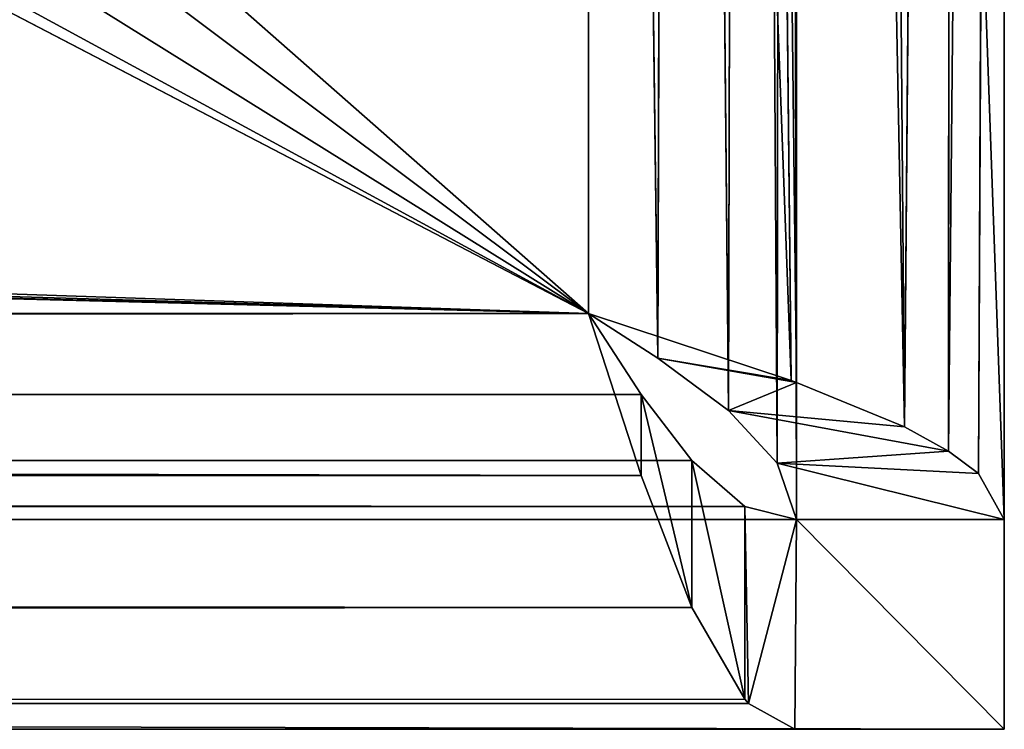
# Model space of a CAD drawing. Extents: x -60 to 60, y -3 to 0.
# Tile 235 of 256: x 20.026 to 20.5, y -3 to -2.659. Entities that reach past the tile are written whole.
import ezdxf

# ---------------------------------------------------------------- set-up
doc = ezdxf.new("R2010")
doc.units = 0
doc.header["$LTSCALE"] = 2.54
doc.layers.get('0').update_dxf_attribs({"linetype": 'CONTINUOUS'})

# ---------------------------------------------------------------- blocks, each defined once
blk = doc.blocks.new('LINEO-LED_STL')
at = {"color": 0}
for p, q in [((20.4, -2.899, 137.6), (20.4, -0.10071, 137.6)), ((20.4, -2.899, 137.6), (20.4, -0.10071, 137.6)), ((20.4, -0.101, 141.4), (20.4, -2.899, 141.4)), ((20.4, -0.101, 141.4), (20.4, -2.899, 141.4)), ((20.5, -0.10071, 137.6), (20.4732, -2.8662, 137.5)), ((20.5, -0.10071, 137.6), (20.4732, -2.8662, 137.5)), ((20.5, -0.10071, 137.6), (20.48761, -2.87692, 137.5307)), ((20.5, -0.10071, 137.6), (20.48761, -2.87692, 137.5307)), ((20.5, -0.10071, 137.6), (20.5, -2.899, 137.6)), ((20.5, -0.10071, 137.6), (20.5, -2.899, 137.6)), ((20.5, -2.899, 141.4), (20.5, -0.101, 141.4)), ((20.5, -2.899, 141.4), (20.5, -0.101, 141.4)), ((20.39081, -2.87197, 137.55812), (20.3943, -0.12215, 137.56672)), ((20.39081, -2.87197, 137.55812), (20.3943, -0.12215, 137.56672)), ((20.4, -2.899, 137.6), (20.3943, -0.12215, 137.56672)), ((20.4, -2.899, 137.6), (20.3943, -0.12215, 137.56672)), ((20.47464, -0.13289, 137.50253), (20.45196, -2.85455, 137.46997)), ((20.47464, -0.13289, 137.50253), (20.45196, -2.85455, 137.46997)), ((20.47464, -0.13289, 137.50253), (20.4732, -2.8662, 137.5)), ((20.47464, -0.13289, 137.50253), (20.4732, -2.8662, 137.5)), ((20.36735, -2.84671, 137.52609), (20.37392, -0.14742, 137.53265)), ((20.36735, -2.84671, 137.52609), (20.37392, -0.14742, 137.53265)), ((20.39081, -2.87197, 137.55812), (20.37392, -0.14742, 137.53265)), ((20.39081, -2.87197, 137.55812), (20.37392, -0.14742, 137.53265)), ((20.43003, -0.15526, 137.44805), (20.45196, -2.85455, 137.46997)), ((20.43003, -0.15526, 137.44805), (20.45196, -2.85455, 137.46997)), ((20.4, -0.1669, 137.42679), (20.4, -2.8331, 137.42679)), ((20.4, -0.1669, 137.42679), (20.4, -2.8331, 137.42679)), ((20.4, -0.1669, 137.42679), (20.45196, -2.85455, 137.46997)), ((20.4, -0.1669, 137.42679), (20.45196, -2.85455, 137.46997)), ((20.33328, -2.82145, 137.5057), (20.34188, -0.17268, 137.50919)), ((20.33328, -2.82145, 137.5057), (20.34188, -0.17268, 137.50919)), ((20.36735, -2.84671, 137.52609), (20.34188, -0.17268, 137.50919)), ((20.36735, -2.84671, 137.52609), (20.34188, -0.17268, 137.50919)), ((20.36931, -0.17763, 137.41239), (20.39747, -2.83218, 137.42537)), ((20.36931, -0.17763, 137.41239), (20.39747, -2.83218, 137.42537)), ((20.36931, -0.17763, 137.41239), (20.4, -2.8331, 137.42679)), ((20.36931, -0.17763, 137.41239), (20.4, -2.8331, 137.42679)), ((20.3, -0.2, 137.4), (20.3, -2.8, 137.4)), ((20.3, -2.8, 137.5), (20.3, -0.2, 137.5)), ((20.3, -0.2, 137.4), (20.3, -2.8, 137.4)), ((20.3, -0.2, 137.4), (20.39747, -2.83218, 137.42537)), ((20.3, -0.2, 137.4), (20.39747, -2.83218, 137.42537)), ((20.3, -2.8, 137.5), (20.3, -0.2, 137.5)), ((20.33328, -2.82145, 137.5057), (20.3, -0.2, 137.5)), ((20.33328, -2.82145, 137.5057), (20.3, -0.2, 137.5)), ((20.3, -2.8, 137.5), (-20.32145, -2.83328, 137.5057)), ((20.3, -2.8, 137.5), (-20.32145, -2.83328, 137.5057)), ((20.3, -2.8, 137.4), (-20.3, -2.8, 137.4)), ((-20.3, -2.8, 137.5), (20.3, -2.8, 137.5)), ((-20.3, -2.8, 137.4), (20.3253, -2.87793, 137.41581)), ((-20.3, -2.8, 137.4), (20.3253, -2.87793, 137.41581)), ((20.3, -2.8, 137.4), (-20.3, -2.8, 137.4)), ((-20.3, -2.8, 137.5), (20.3, -2.8, 137.5)), ((20.33328, -2.82145, 137.5057), (20.3, -2.8, 137.5)), ((20.3, -2.8, 137.5), (20.39747, -2.83218, 137.42537)), ((20.3, -2.8, 137.5), (20.39747, -2.83218, 137.42537)), ((20.3, -2.8, 137.5), (20.3, -2.8, 137.4)), ((20.3, -2.8, 137.4), (20.39747, -2.83218, 137.42537)), ((20.3, -2.8, 137.4), (20.39747, -2.83218, 137.42537)), ((20.33328, -2.82145, 137.5057), (20.3, -2.8, 137.5)), ((20.3, -2.8, 137.5), (20.3, -2.8, 137.4)), ((20.3, -2.8, 137.5), (20.3253, -2.87793, 137.41581)), ((20.3253, -2.87793, 137.41581), (20.3, -2.8, 137.4)), ((20.3, -2.8, 137.5), (20.3253, -2.87793, 137.41581)), ((20.3, -2.8, 137.5), (20.3253, -2.83896, 137.50791)), ((20.3253, -2.87793, 137.41581), (20.3, -2.8, 137.4)), ((20.3, -2.8, 137.5), (20.3253, -2.83896, 137.50791)), ((20.36735, -2.84671, 137.52609), (20.33328, -2.82145, 137.5057)), ((20.33328, -2.82145, 137.5057), (20.4, -2.8331, 137.42679)), ((20.33328, -2.82145, 137.5057), (20.4, -2.8331, 137.42679)), ((20.33328, -2.82145, 137.5057), (20.39747, -2.83218, 137.42537)), ((20.33328, -2.82145, 137.5057), (20.39747, -2.83218, 137.42537)), ((20.36735, -2.84671, 137.52609), (20.33328, -2.82145, 137.5057)), ((20.39747, -2.83218, 137.42537), (20.4, -2.8331, 137.42679)), ((20.39747, -2.83218, 137.42537), (20.4, -2.8331, 137.42679)), ((20.3253, -2.83896, 137.50791), (-20.32145, -2.83328, 137.5057)), ((20.3253, -2.83896, 137.50791), (-20.32145, -2.83328, 137.5057)), ((20.36735, -2.84671, 137.52609), (20.4, -2.8331, 137.42679)), ((20.36735, -2.84671, 137.52609), (20.4, -2.8331, 137.42679)), ((20.4, -2.8331, 137.42679), (20.45196, -2.85455, 137.46997)), ((20.4, -2.8331, 137.42679), (20.45196, -2.85455, 137.46997)), ((-20.34671, -2.86735, 137.52609), (20.3253, -2.83896, 137.50791)), ((-20.34671, -2.86735, 137.52609), (20.3253, -2.83896, 137.50791)), ((20.3253, -2.83896, 137.50791), (20.3253, -2.87793, 137.41581)), ((20.3253, -2.83896, 137.50791), (20.3253, -2.87793, 137.41581)), ((20.3253, -2.83896, 137.50791), (20.34965, -2.94142, 137.45858)), ((20.3253, -2.83896, 137.50791), (20.34965, -2.94142, 137.45858)), ((20.3253, -2.83896, 137.50791), (20.34965, -2.87071, 137.5293)), ((20.3253, -2.83896, 137.50791), (20.34965, -2.87071, 137.5293)), ((20.39081, -2.87197, 137.55812), (20.36735, -2.84671, 137.52609)), ((20.36735, -2.84671, 137.52609), (20.4732, -2.8662, 137.5)), ((20.36735, -2.84671, 137.52609), (20.4732, -2.8662, 137.5)), ((20.36735, -2.84671, 137.52609), (20.45196, -2.85455, 137.46997)), ((20.36735, -2.84671, 137.52609), (20.45196, -2.85455, 137.46997)), ((20.39081, -2.87197, 137.55812), (20.36735, -2.84671, 137.52609)), ((20.45196, -2.85455, 137.46997), (20.4732, -2.8662, 137.5)), ((20.45196, -2.85455, 137.46997), (20.4732, -2.8662, 137.5)), ((20.37514, -2.89279, 137.56271), (-20.34671, -2.86735, 137.52609)), ((20.37514, -2.89279, 137.56271), (-20.34671, -2.86735, 137.52609)), ((20.34965, -2.87071, 137.5293), (-20.34671, -2.86735, 137.52609)), ((20.34965, -2.87071, 137.5293), (-20.34671, -2.86735, 137.52609)), ((20.39081, -2.87197, 137.55812), (20.4732, -2.8662, 137.5)), ((20.39081, -2.87197, 137.55812), (20.4732, -2.8662, 137.5)), ((20.4732, -2.8662, 137.5), (20.48761, -2.87692, 137.5307)), ((20.4732, -2.8662, 137.5), (20.48761, -2.87692, 137.5307)), ((20.34965, -2.87071, 137.5293), (20.34965, -2.94142, 137.45858)), ((20.34965, -2.87071, 137.5293), (20.34965, -2.94142, 137.45858)), ((20.34965, -2.87071, 137.5293), (20.37514, -2.98557, 137.52542)), ((20.34965, -2.87071, 137.5293), (20.37514, -2.98557, 137.52542)), ((20.34965, -2.87071, 137.5293), (20.37514, -2.89279, 137.56271)), ((20.34965, -2.87071, 137.5293), (20.37514, -2.89279, 137.56271)), ((20.4, -2.899, 137.6), (20.39081, -2.87197, 137.55812)), ((20.39081, -2.87197, 137.55812), (20.5, -2.899, 137.6)), ((20.39081, -2.87197, 137.55812), (20.5, -2.899, 137.6)), ((20.39081, -2.87197, 137.55812), (20.48761, -2.87692, 137.5307)), ((20.39081, -2.87197, 137.55812), (20.48761, -2.87692, 137.5307)), ((20.4, -2.899, 137.6), (20.39081, -2.87197, 137.55812)), ((-20.33218, -2.89747, 137.42537), (20.3253, -2.87793, 137.41581)), ((-20.33218, -2.89747, 137.42537), (20.3253, -2.87793, 137.41581)), ((20.34965, -2.94142, 137.45858), (20.3253, -2.87793, 137.41581)), ((20.34965, -2.94142, 137.45858), (20.3253, -2.87793, 137.41581)), ((20.48761, -2.87692, 137.5307), (20.5, -2.899, 137.6)), ((20.48761, -2.87692, 137.5307), (20.5, -2.899, 137.6)), ((-20.39929, -2.9, 137.6), (20.37514, -2.89279, 137.56271)), ((-20.39929, -2.9, 137.6), (20.37514, -2.89279, 137.56271)), ((-20.37695, -2.89382, 137.56539), (20.37514, -2.89279, 137.56271)), ((-20.37695, -2.89382, 137.56539), (20.37514, -2.89279, 137.56271)), ((-20.37198, -2.89081, 137.55812), (20.37514, -2.89279, 137.56271)), ((-20.37198, -2.89081, 137.55812), (20.37514, -2.89279, 137.56271)), ((20.37514, -2.89279, 137.56271), (20.37514, -2.98557, 137.52542)), ((20.37514, -2.89279, 137.56271), (20.37514, -2.98557, 137.52542)), ((20.37514, -2.89279, 137.56271), (20.37695, -2.98764, 137.53079)), ((20.37514, -2.89279, 137.56271), (20.37695, -2.98764, 137.53079)), ((20.37514, -2.89279, 137.56271), (20.4, -2.899, 137.6)), ((20.37514, -2.89279, 137.56271), (20.4, -2.899, 137.6)), ((20.34965, -2.94142, 137.45858), (-20.33218, -2.89747, 137.42537)), ((20.34965, -2.94142, 137.45858), (-20.33218, -2.89747, 137.42537)), ((20.5, -2.899, 141.4), (-20.5, -2.9, 141.4)), ((20.5, -2.899, 141.4), (-20.5, -2.9, 141.4)), ((20.4, -2.899, 137.6), (-20.39929, -2.9, 137.6)), ((20.4, -2.899, 137.6), (-20.39929, -2.9, 137.6)), ((20.4, -2.899, 137.6), (20.37695, -2.98764, 137.53079)), ((20.4, -2.899, 137.6), (20.37695, -2.98764, 137.53079)), ((20.39929, -3, 137.6), (20.4, -2.899, 137.6)), ((20.39929, -3, 137.6), (20.4, -2.899, 137.6)), ((20.4, -2.899, 137.6), (20.5, -2.899, 137.6)), ((20.4, -2.899, 141.4), (20.5, -2.899, 141.4)), ((20.4, -2.899, 137.6), (20.4, -2.899, 141.4)), ((20.4, -2.899, 137.6), (20.4, -2.899, 141.4)), ((20.4, -2.899, 137.6), (20.5, -2.899, 141.4)), ((20.4, -2.899, 141.4), (20.5, -2.899, 141.4)), ((20.4, -2.899, 137.6), (20.5, -2.899, 141.4)), ((20.4, -2.899, 137.6), (20.5, -2.899, 137.6)), ((20.4, -2.899, 137.6), (20.5, -2.899, 137.6)), ((20.4, -2.899, 137.6), (20.5, -2.899, 141.4)), ((20.4, -2.899, 137.6), (20.5, -2.899, 141.4)), ((20.4, -2.899, 137.6), (20.5, -2.899, 137.6)), ((20.5, -2.899, 141.4), (20.5, -2.899, 137.6)), ((20.5, -2.899, 141.4), (20.5, -2.899, 137.6)), ((20.5, -3, 141.4), (20.5, -2.899, 141.4)), ((20.5, -3, 137.6), (20.5, -2.899, 137.6)), ((20.5, -2.899, 141.4), (20.5, -2.899, 137.6)), ((20.5, -3, 141.4), (20.5, -2.899, 141.4)), ((20.5, -3, 137.6), (20.5, -2.899, 137.6)), ((20.5, -2.899, 141.4), (20.5, -2.899, 137.6)), ((-20.37692, -2.98761, 137.5307), (20.34965, -2.94142, 137.45858)), ((-20.37692, -2.98761, 137.5307), (20.34965, -2.94142, 137.45858)), ((-20.35455, -2.95196, 137.46997), (20.34965, -2.94142, 137.45858)), ((-20.35455, -2.95196, 137.46997), (20.34965, -2.94142, 137.45858)), ((20.37514, -2.98557, 137.52542), (20.34965, -2.94142, 137.45858)), ((20.37514, -2.98557, 137.52542), (20.34965, -2.94142, 137.45858)), ((20.37514, -2.98557, 137.52542), (-20.37692, -2.98761, 137.5307)), ((20.37514, -2.98557, 137.52542), (-20.37692, -2.98761, 137.5307)), ((20.37695, -2.98764, 137.53079), (-20.37692, -2.98761, 137.5307)), ((20.37695, -2.98764, 137.53079), (-20.37692, -2.98761, 137.5307)), ((20.37695, -2.98764, 137.53079), (20.37514, -2.98557, 137.52542)), ((20.37695, -2.98764, 137.53079), (20.37514, -2.98557, 137.52542)), ((20.39929, -3, 137.6), (20.37695, -2.98764, 137.53079)), ((20.39929, -3, 137.6), (20.37695, -2.98764, 137.53079)), ((-20.5, -3, 141.4), (20.5, -3, 141.4)), ((-20.5, -3, 141.4), (20.5, -3, 141.4)), ((-20.39929, -3, 137.6), (20.39929, -3, 137.6)), ((-20.39929, -3, 137.6), (20.39929, -3, 137.6)), ((20.39929, -3, 137.6), (20.5, -3, 137.6)), ((20.39929, -3, 137.6), (20.5, -3, 137.6)), ((20.5, -3, 141.4), (20.5, -3, 137.6)), ((20.5, -3, 141.4), (20.5, -3, 137.6))]:
    blk.add_line(p, q, dxfattribs=at)
mesh = blk.add_polyface(dxfattribs=at)
corners = [(20.4, -0.10071, 137.6), (20.3943, -0.12215, 137.56672), (20.4, -2.899, 137.6)]
mesh.append_faces([[corners[k] for k in face] for face in [(0, 1, 2)]], dxfattribs={"color": 0})
mesh = blk.add_polyface(dxfattribs=at)
corners = [(20.4, -2.899, 141.4), (20.4, -1.65155, 141.0875), (20.4, -2.899, 137.6), (20.4, -1.5875, 141.15156), (20.4, -1.5, 141.175), (20.4, -0.101, 141.4), (20.4, -1.675, 141), (20.4, -1.4125, 141.15156), (20.4, -1.34845, 141.0875), (20.4, -1.325, 141), (20.4, -1.65155, 140.9125), (20.4, -0.10071, 137.6), (20.4, -1.5875, 140.84845), (20.4, -1.5, 140.825), (20.4, -1.4125, 140.84845), (20.4, -1.34845, 140.9125)]
mesh.append_faces([[corners[k] for k in face] for face in [(0, 1, 2), (1, 0, 3), (3, 0, 4), (4, 5, 7), (7, 5, 8), (8, 5, 9), (2, 10, 11), (10, 2, 6), (11, 9, 5)]], dxfattribs={"vtx0": -1, "vtx1": -1, "color": 0})
mesh.append_faces([[corners[k] for k in face] for face in [(4, 0, 5), (2, 1, 6), (11, 10, 12), (11, 12, 13), (11, 13, 14), (11, 14, 15), (11, 15, 9)]], dxfattribs={"vtx0": -1, "vtx2": -1, "color": 0})
mesh = blk.add_polyface(dxfattribs=at)
corners = [(20.5, -2.899, 141.4), (20.4, -0.101, 141.4), (20.4, -2.899, 141.4), (20.5, -0.101, 141.4)]
mesh.append_faces([[corners[k] for k in face] for face in [(0, 1, 2), (1, 0, 3)]], dxfattribs={"vtx0": -1, "color": 0})
mesh = blk.add_polyface(dxfattribs=at)
corners = [(20.5, -0.10071, 137.6), (20.4732, -2.8662, 137.5), (20.47464, -0.13289, 137.50253)]
mesh.append_faces([[corners[k] for k in face] for face in [(0, 1, 2)]], dxfattribs={"color": 0})
mesh = blk.add_polyface(dxfattribs=at)
corners = [(20.5, -0.10071, 137.6), (20.48761, -2.87692, 137.5307), (20.4732, -2.8662, 137.5)]
mesh.append_faces([[corners[k] for k in face] for face in [(0, 1, 2)]], dxfattribs={"color": 0})
mesh = blk.add_polyface(dxfattribs=at)
corners = [(20.5, -0.10071, 137.6), (20.5, -2.899, 137.6), (20.48761, -2.87692, 137.5307)]
mesh.append_faces([[corners[k] for k in face] for face in [(0, 1, 2)]], dxfattribs={"color": 0})
mesh = blk.add_polyface(dxfattribs=at)
corners = [(20.5, -0.10071, 137.6), (20.5, -2.899, 141.4), (20.5, -2.899, 137.6), (20.5, -1.65155, 140.9125), (20.5, -1.675, 141), (20.5, -1.5875, 140.84845), (20.5, -1.5, 140.825), (20.5, -1.4125, 140.84845), (20.5, -1.34845, 140.9125), (20.5, -1.325, 141), (20.5, -0.101, 141.4), (20.5, -1.5, 141.175), (20.5, -1.5875, 141.15156), (20.5, -1.65155, 141.0875), (20.5, -1.4125, 141.15156), (20.5, -1.34845, 141.0875)]
mesh.append_faces([[corners[k] for k in face] for face in [(0, 1, 2)]], dxfattribs={"vtx0": -1, "color": 0})
mesh.append_faces([[corners[k] for k in face] for face in [(3, 0, 5), (5, 0, 6), (6, 0, 7), (7, 0, 8), (8, 0, 9), (1, 11, 10), (11, 1, 12), (12, 1, 13), (13, 1, 4)]], dxfattribs={"vtx0": -1, "vtx1": -1, "color": 0})
mesh.append_faces([[corners[k] for k in face] for face in [(1, 0, 3)]], dxfattribs={"vtx0": -1, "vtx1": -1, "vtx2": -1, "color": 0})
mesh.append_faces([[corners[k] for k in face] for face in [(1, 3, 4), (9, 0, 10), (10, 11, 14), (10, 14, 15), (10, 15, 9)]], dxfattribs={"vtx0": -1, "vtx2": -1, "color": 0})
mesh = blk.add_polyface(dxfattribs=at)
corners = [(20.3943, -0.12215, 137.56672), (20.37392, -0.14742, 137.53265), (20.39081, -2.87197, 137.55812)]
mesh.append_faces([[corners[k] for k in face] for face in [(0, 1, 2)]], dxfattribs={"color": 0})
mesh = blk.add_polyface(dxfattribs=at)
corners = [(20.3943, -0.12215, 137.56672), (20.39081, -2.87197, 137.55812), (20.4, -2.899, 137.6)]
mesh.append_faces([[corners[k] for k in face] for face in [(0, 1, 2)]], dxfattribs={"color": 0})
mesh = blk.add_polyface(dxfattribs=at)
corners = [(20.47464, -0.13289, 137.50253), (20.45196, -2.85455, 137.46997), (20.43003, -0.15526, 137.44805)]
mesh.append_faces([[corners[k] for k in face] for face in [(0, 1, 2)]], dxfattribs={"color": 0})
mesh = blk.add_polyface(dxfattribs=at)
corners = [(20.47464, -0.13289, 137.50253), (20.4732, -2.8662, 137.5), (20.45196, -2.85455, 137.46997)]
mesh.append_faces([[corners[k] for k in face] for face in [(0, 1, 2)]], dxfattribs={"color": 0})
mesh = blk.add_polyface(dxfattribs=at)
corners = [(20.37392, -0.14742, 137.53265), (20.34188, -0.17268, 137.50919), (20.36735, -2.84671, 137.52609)]
mesh.append_faces([[corners[k] for k in face] for face in [(0, 1, 2)]], dxfattribs={"color": 0})
mesh = blk.add_polyface(dxfattribs=at)
corners = [(20.37392, -0.14742, 137.53265), (20.36735, -2.84671, 137.52609), (20.39081, -2.87197, 137.55812)]
mesh.append_faces([[corners[k] for k in face] for face in [(0, 1, 2)]], dxfattribs={"color": 0})
mesh = blk.add_polyface(dxfattribs=at)
corners = [(20.45196, -2.85455, 137.46997), (20.4, -0.1669, 137.42679), (20.43003, -0.15526, 137.44805)]
mesh.append_faces([[corners[k] for k in face] for face in [(0, 1, 2)]], dxfattribs={"color": 0})
mesh = blk.add_polyface(dxfattribs=at)
corners = [(20.4, -2.8331, 137.42679), (20.36931, -0.17763, 137.41239), (20.4, -0.1669, 137.42679)]
mesh.append_faces([[corners[k] for k in face] for face in [(0, 1, 2)]], dxfattribs={"color": 0})
mesh = blk.add_polyface(dxfattribs=at)
corners = [(20.45196, -2.85455, 137.46997), (20.4, -2.8331, 137.42679), (20.4, -0.1669, 137.42679)]
mesh.append_faces([[corners[k] for k in face] for face in [(0, 1, 2)]], dxfattribs={"color": 0})
mesh = blk.add_polyface(dxfattribs=at)
corners = [(20.34188, -0.17268, 137.50919), (20.3, -0.2, 137.5), (20.33328, -2.82145, 137.5057)]
mesh.append_faces([[corners[k] for k in face] for face in [(0, 1, 2)]], dxfattribs={"color": 0})
mesh = blk.add_polyface(dxfattribs=at)
corners = [(20.36735, -2.84671, 137.52609), (20.34188, -0.17268, 137.50919), (20.33328, -2.82145, 137.5057)]
mesh.append_faces([[corners[k] for k in face] for face in [(0, 1, 2)]], dxfattribs={"color": 0})
mesh = blk.add_polyface(dxfattribs=at)
corners = [(20.39747, -2.83218, 137.42537), (20.3, -0.2, 137.4), (20.36931, -0.17763, 137.41239)]
mesh.append_faces([[corners[k] for k in face] for face in [(0, 1, 2)]], dxfattribs={"color": 0})
mesh = blk.add_polyface(dxfattribs=at)
corners = [(20.4, -2.8331, 137.42679), (20.39747, -2.83218, 137.42537), (20.36931, -0.17763, 137.41239)]
mesh.append_faces([[corners[k] for k in face] for face in [(0, 1, 2)]], dxfattribs={"color": 0})
mesh = blk.add_polyface(dxfattribs=at)
corners = [(-20.3, -0.2, 137.4), (-18.661, -1.22114, 137.4), (-20.3, -2.8, 137.4), (-18.5, -1.178, 137.4), (20.3, -0.2, 137.4), (-18.77886, -1.339, 137.4), (-18.822, -1.5, 137.4), (-18.339, -1.22114, 137.4), (-18.22114, -1.339, 137.4), (-18.178, -1.5, 137.4), (18.339, -1.22114, 137.4), (18.22114, -1.339, 137.4), (18.178, -1.5, 137.4), (18.5, -1.178, 137.4), (18.661, -1.22114, 137.4), (18.77886, -1.339, 137.4), (18.822, -1.5, 137.4), (-18.5, -1.822, 137.4), (20.3, -2.8, 137.4), (-18.661, -1.77886, 137.4), (-18.77886, -1.661, 137.4), (-18.339, -1.77886, 137.4), (-18.22114, -1.661, 137.4), (18.339, -1.77886, 137.4), (18.22114, -1.661, 137.4), (18.5, -1.822, 137.4), (18.661, -1.77886, 137.4), (18.77886, -1.661, 137.4)]
mesh.append_faces([[corners[k] for k in face] for face in [(0, 1, 2), (1, 0, 3), (3, 4, 7), (7, 4, 8), (8, 4, 9), (10, 4, 13), (13, 4, 14), (14, 4, 15), (15, 4, 16), (2, 17, 18), (17, 2, 19), (19, 2, 20), (20, 2, 6), (23, 9, 24), (24, 9, 12), (18, 16, 4)]], dxfattribs={"vtx0": -1, "vtx1": -1, "color": 0})
mesh.append_faces([[corners[k] for k in face] for face in [(9, 4, 10), (18, 9, 23)]], dxfattribs={"vtx0": -1, "vtx1": -1, "vtx2": -1, "color": 0})
mesh.append_faces([[corners[k] for k in face] for face in [(3, 0, 4), (2, 1, 5), (2, 5, 6), (9, 10, 11), (9, 11, 12), (18, 17, 21), (18, 21, 22), (18, 22, 9), (18, 23, 25), (18, 25, 26), (18, 26, 27), (18, 27, 16)]], dxfattribs={"vtx0": -1, "vtx2": -1, "color": 0})
mesh = blk.add_polyface(dxfattribs=at)
corners = [(-20.3, -2.8, 137.5), (-18.661, -1.77886, 137.5), (-20.3, -0.2, 137.5), (-18.5, -1.822, 137.5), (20.3, -2.8, 137.5), (-18.77886, -1.661, 137.5), (-18.822, -1.5, 137.5), (-18.339, -1.77886, 137.5), (-18.22114, -1.661, 137.5), (-18.178, -1.5, 137.5), (18.339, -1.77886, 137.5), (18.22114, -1.661, 137.5), (18.178, -1.5, 137.5), (18.5, -1.822, 137.5), (18.661, -1.77886, 137.5), (18.77886, -1.661, 137.5), (18.822, -1.5, 137.5), (-18.5, -1.178, 137.5), (20.3, -0.2, 137.5), (-18.661, -1.22114, 137.5), (-18.77886, -1.339, 137.5), (-18.339, -1.22114, 137.5), (-18.22114, -1.339, 137.5), (18.339, -1.22114, 137.5), (18.22114, -1.339, 137.5), (18.5, -1.178, 137.5), (18.661, -1.22114, 137.5), (18.77886, -1.339, 137.5)]
mesh.append_faces([[corners[k] for k in face] for face in [(0, 1, 2), (1, 0, 3), (3, 4, 7), (7, 4, 8), (8, 4, 9), (10, 4, 13), (13, 4, 14), (14, 4, 15), (15, 4, 16), (2, 17, 18), (17, 2, 19), (19, 2, 20), (20, 2, 6), (23, 9, 24), (24, 9, 12), (18, 16, 4)]], dxfattribs={"vtx0": -1, "vtx1": -1, "color": 0})
mesh.append_faces([[corners[k] for k in face] for face in [(9, 4, 10), (18, 9, 23)]], dxfattribs={"vtx0": -1, "vtx1": -1, "vtx2": -1, "color": 0})
mesh.append_faces([[corners[k] for k in face] for face in [(3, 0, 4), (2, 1, 5), (2, 5, 6), (9, 10, 11), (9, 11, 12), (18, 17, 21), (18, 21, 22), (18, 22, 9), (18, 23, 25), (18, 25, 26), (18, 26, 27), (18, 27, 16)]], dxfattribs={"vtx0": -1, "vtx2": -1, "color": 0})
mesh = blk.add_polyface(dxfattribs=at)
corners = [(20.39747, -2.83218, 137.42537), (20.3, -2.8, 137.4), (20.3, -0.2, 137.4)]
mesh.append_faces([[corners[k] for k in face] for face in [(0, 1, 2)]], dxfattribs={"color": 0})
mesh = blk.add_polyface(dxfattribs=at)
corners = [(20.33328, -2.82145, 137.5057), (20.3, -0.2, 137.5), (20.3, -2.8, 137.5)]
mesh.append_faces([[corners[k] for k in face] for face in [(0, 1, 2)]], dxfattribs={"color": 0})
mesh = blk.add_polyface(dxfattribs=at)
corners = [(20.3253, -2.87793, 137.41581), (-20.33218, -2.89747, 137.42537), (-20.3, -2.8, 137.4)]
mesh.append_faces([[corners[k] for k in face] for face in [(0, 1, 2)]], dxfattribs={"color": 0})
mesh = blk.add_polyface(dxfattribs=at)
corners = [(20.3253, -2.83896, 137.50791), (20.3, -2.8, 137.5), (-20.32145, -2.83328, 137.5057)]
mesh.append_faces([[corners[k] for k in face] for face in [(0, 1, 2)]], dxfattribs={"color": 0})
mesh = blk.add_polyface(dxfattribs=at)
corners = [(20.3, -2.8, 137.5), (-20.3, -2.8, 137.5), (-20.32145, -2.83328, 137.5057)]
mesh.append_faces([[corners[k] for k in face] for face in [(0, 1, 2)]], dxfattribs={"color": 0})
mesh = blk.add_polyface(dxfattribs=at)
corners = [(20.3253, -2.87793, 137.41581), (-20.3, -2.8, 137.4), (20.3, -2.8, 137.4)]
mesh.append_faces([[corners[k] for k in face] for face in [(0, 1, 2)]], dxfattribs={"color": 0})
mesh = blk.add_polyface(dxfattribs=at)
corners = [(20.33328, -2.82145, 137.5057), (20.3, -2.8, 137.5), (20.39747, -2.83218, 137.42537)]
mesh.append_faces([[corners[k] for k in face] for face in [(0, 1, 2)]], dxfattribs={"color": 0})
mesh = blk.add_polyface(dxfattribs=at)
corners = [(20.3, -2.8, 137.5), (20.3, -2.8, 137.4), (20.39747, -2.83218, 137.42537)]
mesh.append_faces([[corners[k] for k in face] for face in [(0, 1, 2)]], dxfattribs={"color": 0})
mesh = blk.add_polyface(dxfattribs=at)
corners = [(20.3, -2.8, 137.5), (20.3253, -2.87793, 137.41581), (20.3, -2.8, 137.4)]
mesh.append_faces([[corners[k] for k in face] for face in [(0, 1, 2)]], dxfattribs={"color": 0})
mesh = blk.add_polyface(dxfattribs=at)
corners = [(20.3, -2.8, 137.5), (20.3253, -2.83896, 137.50791), (20.3253, -2.87793, 137.41581)]
mesh.append_faces([[corners[k] for k in face] for face in [(0, 1, 2)]], dxfattribs={"color": 0})
mesh = blk.add_polyface(dxfattribs=at)
corners = [(20.36735, -2.84671, 137.52609), (20.33328, -2.82145, 137.5057), (20.4, -2.8331, 137.42679)]
mesh.append_faces([[corners[k] for k in face] for face in [(0, 1, 2)]], dxfattribs={"color": 0})
mesh = blk.add_polyface(dxfattribs=at)
corners = [(20.33328, -2.82145, 137.5057), (20.39747, -2.83218, 137.42537), (20.4, -2.8331, 137.42679)]
mesh.append_faces([[corners[k] for k in face] for face in [(0, 1, 2)]], dxfattribs={"color": 0})
mesh = blk.add_polyface(dxfattribs=at)
corners = [(20.3253, -2.83896, 137.50791), (-20.32145, -2.83328, 137.5057), (-20.34671, -2.86735, 137.52609)]
mesh.append_faces([[corners[k] for k in face] for face in [(0, 1, 2)]], dxfattribs={"color": 0})
mesh = blk.add_polyface(dxfattribs=at)
corners = [(20.36735, -2.84671, 137.52609), (20.4, -2.8331, 137.42679), (20.45196, -2.85455, 137.46997)]
mesh.append_faces([[corners[k] for k in face] for face in [(0, 1, 2)]], dxfattribs={"color": 0})
mesh = blk.add_polyface(dxfattribs=at)
corners = [(20.34965, -2.87071, 137.5293), (20.3253, -2.83896, 137.50791), (-20.34671, -2.86735, 137.52609)]
mesh.append_faces([[corners[k] for k in face] for face in [(0, 1, 2)]], dxfattribs={"color": 0})
mesh = blk.add_polyface(dxfattribs=at)
corners = [(20.3253, -2.83896, 137.50791), (20.34965, -2.94142, 137.45858), (20.3253, -2.87793, 137.41581)]
mesh.append_faces([[corners[k] for k in face] for face in [(0, 1, 2)]], dxfattribs={"color": 0})
mesh = blk.add_polyface(dxfattribs=at)
corners = [(20.3253, -2.83896, 137.50791), (20.34965, -2.87071, 137.5293), (20.34965, -2.94142, 137.45858)]
mesh.append_faces([[corners[k] for k in face] for face in [(0, 1, 2)]], dxfattribs={"color": 0})
mesh = blk.add_polyface(dxfattribs=at)
corners = [(20.39081, -2.87197, 137.55812), (20.36735, -2.84671, 137.52609), (20.4732, -2.8662, 137.5)]
mesh.append_faces([[corners[k] for k in face] for face in [(0, 1, 2)]], dxfattribs={"color": 0})
mesh = blk.add_polyface(dxfattribs=at)
corners = [(20.36735, -2.84671, 137.52609), (20.45196, -2.85455, 137.46997), (20.4732, -2.8662, 137.5)]
mesh.append_faces([[corners[k] for k in face] for face in [(0, 1, 2)]], dxfattribs={"color": 0})
mesh = blk.add_polyface(dxfattribs=at)
corners = [(20.37514, -2.89279, 137.56271), (-20.34671, -2.86735, 137.52609), (-20.37198, -2.89081, 137.55812)]
mesh.append_faces([[corners[k] for k in face] for face in [(0, 1, 2)]], dxfattribs={"color": 0})
mesh = blk.add_polyface(dxfattribs=at)
corners = [(20.37514, -2.89279, 137.56271), (20.34965, -2.87071, 137.5293), (-20.34671, -2.86735, 137.52609)]
mesh.append_faces([[corners[k] for k in face] for face in [(0, 1, 2)]], dxfattribs={"color": 0})
mesh = blk.add_polyface(dxfattribs=at)
corners = [(20.39081, -2.87197, 137.55812), (20.4732, -2.8662, 137.5), (20.48761, -2.87692, 137.5307)]
mesh.append_faces([[corners[k] for k in face] for face in [(0, 1, 2)]], dxfattribs={"color": 0})
mesh = blk.add_polyface(dxfattribs=at)
corners = [(20.34965, -2.87071, 137.5293), (20.37514, -2.98557, 137.52542), (20.34965, -2.94142, 137.45858)]
mesh.append_faces([[corners[k] for k in face] for face in [(0, 1, 2)]], dxfattribs={"color": 0})
mesh = blk.add_polyface(dxfattribs=at)
corners = [(20.34965, -2.87071, 137.5293), (20.37514, -2.89279, 137.56271), (20.37514, -2.98557, 137.52542)]
mesh.append_faces([[corners[k] for k in face] for face in [(0, 1, 2)]], dxfattribs={"color": 0})
mesh = blk.add_polyface(dxfattribs=at)
corners = [(20.4, -2.899, 137.6), (20.39081, -2.87197, 137.55812), (20.5, -2.899, 137.6)]
mesh.append_faces([[corners[k] for k in face] for face in [(0, 1, 2)]], dxfattribs={"color": 0})
mesh = blk.add_polyface(dxfattribs=at)
corners = [(20.5, -2.899, 137.6), (20.39081, -2.87197, 137.55812), (20.48761, -2.87692, 137.5307)]
mesh.append_faces([[corners[k] for k in face] for face in [(0, 1, 2)]], dxfattribs={"color": 0})
mesh = blk.add_polyface(dxfattribs=at)
corners = [(20.34965, -2.94142, 137.45858), (-20.33218, -2.89747, 137.42537), (20.3253, -2.87793, 137.41581)]
mesh.append_faces([[corners[k] for k in face] for face in [(0, 1, 2)]], dxfattribs={"color": 0})
mesh = blk.add_polyface(dxfattribs=at)
corners = [(-20.39929, -2.9, 137.6), (20.37514, -2.89279, 137.56271), (-20.37695, -2.89382, 137.56539)]
mesh.append_faces([[corners[k] for k in face] for face in [(0, 1, 2)]], dxfattribs={"color": 0})
mesh = blk.add_polyface(dxfattribs=at)
corners = [(20.4, -2.899, 137.6), (20.37514, -2.89279, 137.56271), (-20.39929, -2.9, 137.6)]
mesh.append_faces([[corners[k] for k in face] for face in [(0, 1, 2)]], dxfattribs={"color": 0})
mesh = blk.add_polyface(dxfattribs=at)
corners = [(-20.37695, -2.89382, 137.56539), (20.37514, -2.89279, 137.56271), (-20.37198, -2.89081, 137.55812)]
mesh.append_faces([[corners[k] for k in face] for face in [(0, 1, 2)]], dxfattribs={"color": 0})
mesh = blk.add_polyface(dxfattribs=at)
corners = [(20.37514, -2.89279, 137.56271), (20.37695, -2.98764, 137.53079), (20.37514, -2.98557, 137.52542)]
mesh.append_faces([[corners[k] for k in face] for face in [(0, 1, 2)]], dxfattribs={"color": 0})
mesh = blk.add_polyface(dxfattribs=at)
corners = [(20.37514, -2.89279, 137.56271), (20.4, -2.899, 137.6), (20.37695, -2.98764, 137.53079)]
mesh.append_faces([[corners[k] for k in face] for face in [(0, 1, 2)]], dxfattribs={"color": 0})
mesh = blk.add_polyface(dxfattribs=at)
corners = [(20.34965, -2.94142, 137.45858), (-20.35455, -2.95196, 137.46997), (-20.33218, -2.89747, 137.42537)]
mesh.append_faces([[corners[k] for k in face] for face in [(0, 1, 2)]], dxfattribs={"color": 0})
mesh = blk.add_polyface(dxfattribs=at)
corners = [(20.5, -3, 141.4), (-20.5, -2.9, 141.4), (-20.5, -3, 141.4), (20.5, -2.899, 141.4)]
mesh.append_faces([[corners[k] for k in face] for face in [(0, 1, 2), (1, 0, 3)]], dxfattribs={"vtx0": -1, "color": 0})
mesh = blk.add_polyface(dxfattribs=at)
corners = [(-20.5, -2.9, 141.4), (-20.39929, -2.9, 137.6), (-20.5, -2.9, 137.6), (20.4, -2.899, 137.6), (20.5, -2.899, 141.4)]
mesh.append_faces([[corners[k] for k in face] for face in [(0, 1, 2), (3, 0, 4)]], dxfattribs={"vtx0": -1, "color": 0})
mesh.append_faces([[corners[k] for k in face] for face in [(1, 0, 3)]], dxfattribs={"vtx0": -1, "vtx1": -1, "color": 0})
mesh = blk.add_polyface(dxfattribs=at)
corners = [(20.4, -2.899, 137.6), (20.39929, -3, 137.6), (20.37695, -2.98764, 137.53079)]
mesh.append_faces([[corners[k] for k in face] for face in [(0, 1, 2)]], dxfattribs={"color": 0})
mesh = blk.add_polyface(dxfattribs=at)
corners = [(20.4, -2.899, 137.6), (20.5, -3, 137.6), (20.39929, -3, 137.6), (20.5, -2.899, 137.6)]
mesh.append_faces([[corners[k] for k in face] for face in [(0, 1, 2), (1, 0, 3)]], dxfattribs={"vtx0": -1, "color": 0})
mesh = blk.add_polyface(dxfattribs=at)
corners = [(20.4, -2.899, 141.4), (20.4, -2.899, 137.6), (20.5, -2.899, 141.4)]
mesh.append_faces([[corners[k] for k in face] for face in [(0, 1, 2)]], dxfattribs={"color": 0})
mesh = blk.add_polyface(dxfattribs=at)
corners = [(20.5, -2.899, 141.4), (20.4, -2.899, 137.6), (20.5, -2.899, 137.6)]
mesh.append_faces([[corners[k] for k in face] for face in [(0, 1, 2)]], dxfattribs={"color": 0})
mesh = blk.add_polyface(dxfattribs=at)
corners = [(20.5, -2.899, 141.4), (20.5, -2.899, 137.6), (20.4, -2.899, 137.6)]
mesh.append_faces([[corners[k] for k in face] for face in [(0, 1, 2)]], dxfattribs={"color": 0})
mesh = blk.add_polyface(dxfattribs=at)
corners = [(20.5, -2.899, 137.6), (20.5, -3, 141.4), (20.5, -3, 137.6), (20.5, -2.899, 141.4)]
mesh.append_faces([[corners[k] for k in face] for face in [(0, 1, 2), (1, 0, 3)]], dxfattribs={"vtx0": -1, "color": 0})
mesh = blk.add_polyface(dxfattribs=at)
corners = [(-20.37692, -2.98761, 137.5307), (20.34965, -2.94142, 137.45858), (20.37514, -2.98557, 137.52542)]
mesh.append_faces([[corners[k] for k in face] for face in [(0, 1, 2)]], dxfattribs={"color": 0})
mesh = blk.add_polyface(dxfattribs=at)
corners = [(-20.37692, -2.98761, 137.5307), (-20.35455, -2.95196, 137.46997), (20.34965, -2.94142, 137.45858)]
mesh.append_faces([[corners[k] for k in face] for face in [(0, 1, 2)]], dxfattribs={"color": 0})
mesh = blk.add_polyface(dxfattribs=at)
corners = [(20.37695, -2.98764, 137.53079), (-20.39929, -3, 137.6), (-20.37692, -2.98761, 137.5307), (20.39929, -3, 137.6)]
mesh.append_faces([[corners[k] for k in face] for face in [(0, 1, 2), (1, 0, 3)]], dxfattribs={"vtx0": -1, "color": 0})
mesh = blk.add_polyface(dxfattribs=at)
corners = [(20.37695, -2.98764, 137.53079), (-20.37692, -2.98761, 137.5307), (20.37514, -2.98557, 137.52542)]
mesh.append_faces([[corners[k] for k in face] for face in [(0, 1, 2)]], dxfattribs={"color": 0})
mesh = blk.add_polyface(dxfattribs=at)
corners = [(20.5, -3, 141.4), (20.39929, -3, 137.6), (20.5, -3, 137.6), (-20.39929, -3, 137.6), (-20.5, -3, 137.6), (-20.5, -3, 141.4)]
mesh.append_faces([[corners[k] for k in face] for face in [(0, 1, 2), (4, 0, 5)]], dxfattribs={"vtx0": -1, "color": 0})
mesh.append_faces([[corners[k] for k in face] for face in [(1, 0, 3), (3, 0, 4)]], dxfattribs={"vtx0": -1, "vtx1": -1, "color": 0})

msp = doc.modelspace()

# ---------------------------------------------------------------- block references
at = {"color": 0}
msp.add_blockref('LINEO-LED_STL', (0, 0), dxfattribs=at)

doc.saveas('drawing.dxf')
